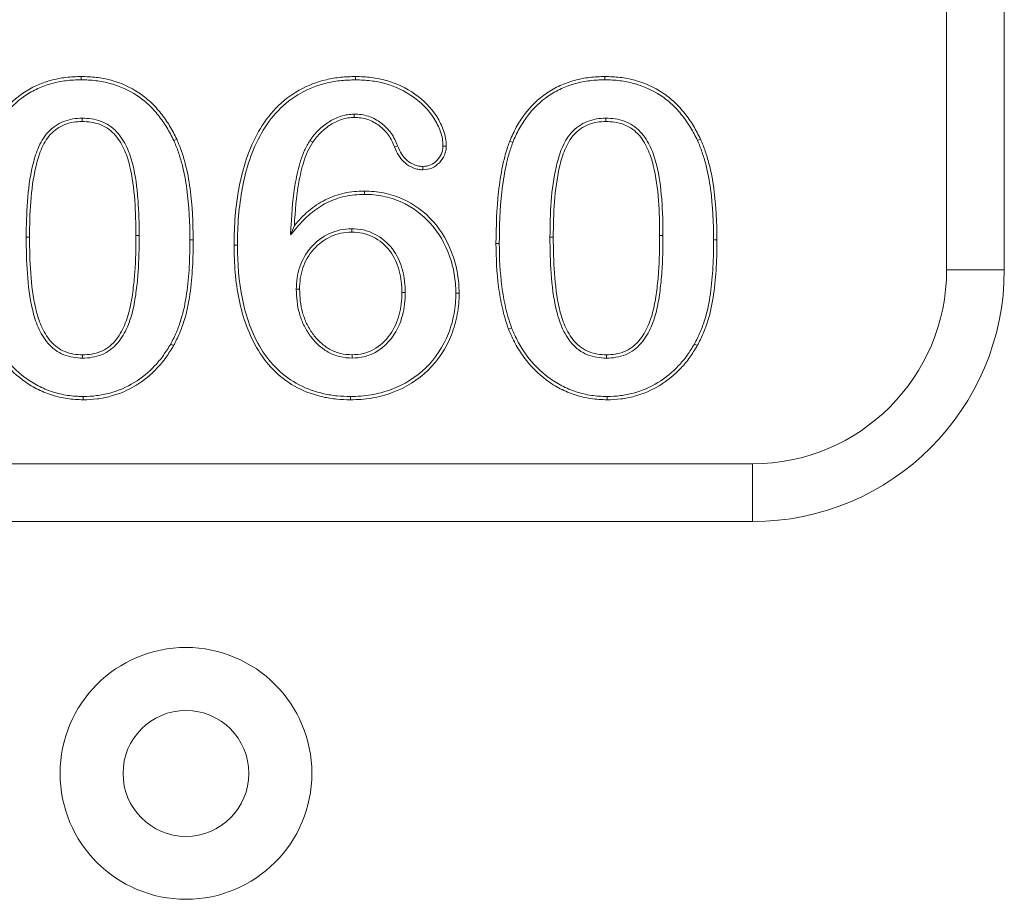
# Model space of a CAD drawing. Header units: millimetres. Extents: x 7 to 342, y 7 to 263.
# Tile 22 of 32: x 167 to 175, y 127 to 134. Entities that reach past the tile are written whole.
import ezdxf

# ---------------------------------------------------------------- set-up
doc = ezdxf.new("R2010")
doc.units = ezdxf.units.MM
doc.header["$LTSCALE"] = 1.25
doc.layers.add('Visible (ANSI)', color=7, linetype='Continuous', lineweight=9)
doc.layers.add('Visible Narrow (ANSI)', color=7, linetype='Continuous', lineweight=9)

msp = doc.modelspace()

# ---------------------------------------------------------------- linework, layer by layer
at = {"layer": 'Visible (ANSI)'}
for p, q in [((174.936, 132.1215), (174.936, 136.1215)), ((167.6037, 133.6302), (167.6038, 133.6565)), ((169.7833, 133.6302), (169.7833, 133.6565)), ((171.7637, 133.6302), (171.7638, 133.6565)), ((169.772, 133.3578), (169.7721, 133.3315)), ((167.6113, 133.3252), (167.6114, 133.299)), ((171.7713, 133.3252), (171.7714, 133.299)), ((168.3391, 133.1473), (168.363, 133.1583)), ((169.4212, 133.149), (169.4431, 133.1345)), ((171.0321, 133.1335), (171.0076, 133.1431)), ((172.4991, 133.1473), (172.523, 133.1583)), ((170.4776, 133.1044), (170.5039, 133.1045)), ((170.3166, 132.9424), (170.3165, 132.9161)), ((169.8529, 132.7202), (169.8529, 132.7465)), ((169.2664, 132.3991), (169.2968, 132.4743)), ((169.7523, 132.4478), (169.7523, 132.4215)), ((168.8447, 132.3163), (168.8185, 132.3164)), ((169.3122, 131.9671), (169.3385, 131.967)), ((170.1772, 131.9407), (170.151, 131.9406)), ((170.5797, 131.9369), (170.606, 131.937)), ((171.022, 131.6605), (170.9975, 131.6511)), ((168.3147, 131.532), (168.3376, 131.5191)), ((172.4747, 131.532), (172.4976, 131.5191)), ((167.615, 131.4202), (167.615, 131.4465)), ((169.7557, 131.4202), (169.7559, 131.4465)), ((171.775, 131.4202), (171.775, 131.4465)), ((167.6207, 131.1152), (167.6205, 131.089)), ((169.7422, 131.1152), (169.7422, 131.089)), ((171.7807, 131.1152), (171.7805, 131.089)), ((152.936, 130.1215), (172.936, 130.1215))]:
    msp.add_line(p, q, dxfattribs=at)
for radius in [1, 0.5]:
    msp.add_circle((168.436, 128.1215), radius, dxfattribs=at)
msp.add_arc((172.936, 132.1215), 2, 270, 0, dxfattribs=at)
for points, knots in [([(166.8476, 133.1431), (166.8636, 133.1805), (166.8802, 133.2178), (166.9195, 133.2891), (166.9415, 133.3234), (167.0149, 133.421), (167.0741, 133.4784), (167.1749, 133.5473), (167.2107, 133.567), (167.2846, 133.6013), (167.323, 133.6148), (167.4015, 133.6365), (167.4415, 133.6444), (167.5224, 133.6543), (167.5631, 133.6558), (167.6038, 133.6565)], [0, 0, 0, 0, 0.125, 0.125, 0.25, 0.25, 0.5, 0.5, 0.625, 0.625, 0.75, 0.75, 0.875, 0.875, 1, 1, 1, 1]), ([(167.6038, 133.6565), (167.644, 133.6556), (167.6842, 133.6544), (167.7641, 133.6448), (167.8037, 133.6369), (167.9201, 133.605), (167.9948, 133.5725), (168.095, 133.5052), (168.1264, 133.4798), (168.1854, 133.4252), (168.2124, 133.3952), (168.2627, 133.3324), (168.2858, 133.2994), (168.3272, 133.2304), (168.3452, 133.1944), (168.363, 133.1583)], [0, 0, 0, 0, 0.125, 0.125, 0.25, 0.25, 0.5, 0.5, 0.625, 0.625, 0.75, 0.75, 0.875, 0.875, 1, 1, 1, 1]), ([(168.8185, 132.3164), (168.8195, 132.3941), (168.8211, 132.4719), (168.8344, 132.6268), (168.8446, 132.7039), (168.8884, 132.933), (168.9358, 133.0834), (169.0506, 133.2865), (169.097, 133.3496), (169.2051, 133.4615), (169.267, 133.5099), (169.4027, 133.5859), (169.4761, 133.6138), (169.5897, 133.6403), (169.6282, 133.6465), (169.7056, 133.6541), (169.7444, 133.6553), (169.7833, 133.6565)], [0, 0, 0, 0, 0.125, 0.125, 0.25, 0.25, 0.5, 0.5, 0.625, 0.625, 0.75, 0.75, 0.875, 0.875, 0.9375, 0.9375, 1, 1, 1, 1]), ([(169.7833, 133.6565), (169.8249, 133.6552), (169.8666, 133.6539), (169.9492, 133.6438), (169.9902, 133.6355), (170.1103, 133.6011), (170.1864, 133.5645), (170.3234, 133.4698), (170.3833, 133.4096), (170.4498, 133.3038), (170.4683, 133.2663), (170.4891, 133.2073), (170.495, 133.1872), (170.5019, 133.1462), (170.5029, 133.1253), (170.5039, 133.1045)], [0, 0, 0, 0, 0.125, 0.125, 0.25, 0.25, 0.5, 0.5, 0.75, 0.75, 0.875, 0.875, 0.9375, 0.9375, 1, 1, 1, 1]), ([(171.0076, 133.1431), (171.0236, 133.1805), (171.0402, 133.2178), (171.0795, 133.2891), (171.1015, 133.3234), (171.1749, 133.421), (171.2341, 133.4784), (171.3349, 133.5473), (171.3707, 133.567), (171.4446, 133.6013), (171.483, 133.6148), (171.5615, 133.6365), (171.6015, 133.6444), (171.6824, 133.6543), (171.7231, 133.6558), (171.7638, 133.6565)], [0, 0, 0, 0, 0.125, 0.125, 0.25, 0.25, 0.5, 0.5, 0.625, 0.625, 0.75, 0.75, 0.875, 0.875, 1, 1, 1, 1]), ([(171.7638, 133.6565), (171.804, 133.6556), (171.8442, 133.6544), (171.9241, 133.6448), (171.9637, 133.6369), (172.0801, 133.605), (172.1548, 133.5725), (172.255, 133.5052), (172.2864, 133.4798), (172.3454, 133.4252), (172.3724, 133.3952), (172.4227, 133.3324), (172.4458, 133.2994), (172.4872, 133.2304), (172.5052, 133.1944), (172.523, 133.1583)], [0, 0, 0, 0, 0.125, 0.125, 0.25, 0.25, 0.5, 0.5, 0.625, 0.625, 0.75, 0.75, 0.875, 0.875, 1, 1, 1, 1]), ([(166.8721, 133.1335), (166.888, 133.1708), (166.9039, 133.2063), (166.9419, 133.2754), (166.9632, 133.3087), (167.0343, 133.4032), (167.0911, 133.4583), (167.1886, 133.5249), (167.2226, 133.5437), (167.2946, 133.577), (167.331, 133.5898), (167.4076, 133.611), (167.4458, 133.6185), (167.5243, 133.6281), (167.5631, 133.6295), (167.6037, 133.6302)], [0.000781, 0.000781, 0.000781, 0.000781, 0.125, 0.125, 0.25, 0.25, 0.5, 0.5, 0.625, 0.625, 0.75, 0.75, 0.875, 0.875, 0.9994635, 0.9994635, 0.9994635, 0.9994635]), ([(167.6037, 133.6302), (167.6439, 133.6293), (167.6826, 133.6281), (167.7597, 133.6189), (167.7979, 133.6112), (167.9109, 133.5803), (167.983, 133.5488), (168.079, 133.4844), (168.1096, 133.4596), (168.1665, 133.4068), (168.1926, 133.378), (168.2415, 133.3168), (168.2639, 133.2849), (168.304, 133.2181), (168.3214, 133.1833), (168.3391, 133.1473)], [0.0005436, 0.0005436, 0.0005436, 0.0005436, 0.125, 0.125, 0.25, 0.25, 0.5, 0.5, 0.625, 0.625, 0.75, 0.75, 0.875, 0.875, 0.9992992, 0.9992992, 0.9992992, 0.9992992]), ([(168.8447, 132.3163), (168.8457, 132.3941), (168.8473, 132.4706), (168.8605, 132.6236), (168.8706, 132.7001), (168.9138, 132.926), (168.9605, 133.0738), (169.0725, 133.272), (169.1174, 133.333), (169.2225, 133.4417), (169.2821, 133.4883), (169.4133, 133.5618), (169.4843, 133.5888), (169.5945, 133.6144), (169.6319, 133.6205), (169.7068, 133.6278), (169.7447, 133.629), (169.7833, 133.6302)], [0.000132, 0.000132, 0.000132, 0.000132, 0.125, 0.125, 0.25, 0.25, 0.5, 0.5, 0.625, 0.625, 0.75, 0.75, 0.875, 0.875, 0.9375, 0.9375, 0.9995751, 0.9995751, 0.9995751, 0.9995751]), ([(169.7833, 133.6302), (169.8248, 133.629), (169.865, 133.6277), (169.9447, 133.6179), (169.9844, 133.6099), (170.1004, 133.5767), (170.1738, 133.5413), (170.3061, 133.4499), (170.363, 133.3927), (170.4266, 133.2914), (170.4442, 133.2556), (170.464, 133.1995), (170.4694, 133.1808), (170.4757, 133.1441), (170.4767, 133.1249), (170.4776, 133.1044)], [0.0007914, 0.0007914, 0.0007914, 0.0007914, 0.125, 0.125, 0.25, 0.25, 0.5, 0.5, 0.75, 0.75, 0.875, 0.875, 0.9375, 0.9375, 0.9988687, 0.9988687, 0.9988687, 0.9988687]), ([(171.0321, 133.1335), (171.048, 133.1708), (171.0639, 133.2063), (171.1019, 133.2754), (171.1232, 133.3087), (171.1943, 133.4032), (171.2511, 133.4583), (171.3486, 133.5249), (171.3826, 133.5437), (171.4546, 133.577), (171.491, 133.5898), (171.5676, 133.611), (171.6058, 133.6185), (171.6843, 133.6281), (171.7231, 133.6295), (171.7637, 133.6302)], [0.000781, 0.000781, 0.000781, 0.000781, 0.125, 0.125, 0.25, 0.25, 0.5, 0.5, 0.625, 0.625, 0.75, 0.75, 0.875, 0.875, 0.9994635, 0.9994635, 0.9994635, 0.9994635]), ([(171.7637, 133.6302), (171.8039, 133.6293), (171.8426, 133.6281), (171.9197, 133.6189), (171.9579, 133.6112), (172.0709, 133.5803), (172.143, 133.5488), (172.239, 133.4844), (172.2696, 133.4596), (172.3265, 133.4068), (172.3526, 133.378), (172.4015, 133.3168), (172.4239, 133.2849), (172.464, 133.2181), (172.4814, 133.1833), (172.4991, 133.1473)], [0.0005436, 0.0005436, 0.0005436, 0.0005436, 0.125, 0.125, 0.25, 0.25, 0.5, 0.5, 0.625, 0.625, 0.75, 0.75, 0.875, 0.875, 0.9992992, 0.9992992, 0.9992992, 0.9992992]), ([(169.772, 133.3578), (169.7716, 133.3577), (169.7712, 133.3577), (169.7543, 133.3568), (169.7366, 133.3559), (169.7007, 133.3505), (169.683, 133.3463), (169.6318, 133.3296), (169.6001, 133.3139), (169.5406, 133.2765), (169.5131, 133.2544), (169.463, 133.2054), (169.441, 133.1766), (169.4215, 133.1495), (169.4214, 133.1492), (169.4212, 133.149)], [-0.003121, -0.003121, -0.003121, -0.003121, 0, 0, 0.125, 0.125, 0.25, 0.25, 0.5, 0.5, 0.75, 0.75, 1, 1, 1.002398, 1.002398, 1.002398, 1.002398]), ([(170.1174, 133.1072), (170.1174, 133.1072), (170.1174, 133.1073), (170.104, 133.1399), (170.0877, 133.1756), (170.043, 133.2374), (170.0159, 133.2644), (169.9558, 133.3102), (169.9209, 133.3289), (169.8665, 133.3465), (169.8477, 133.351), (169.8094, 133.3563), (169.7909, 133.357), (169.7728, 133.3577), (169.7724, 133.3577), (169.772, 133.3578)], [-0.000534, -0.000534, -0.000534, -0.000534, 0, 0, 0.25, 0.25, 0.5, 0.5, 0.75, 0.75, 0.875, 0.875, 1, 1, 1.002911, 1.002911, 1.002911, 1.002911]), ([(167.6113, 133.3252), (167.611, 133.3252), (167.6108, 133.3252), (167.5873, 133.3245), (167.5618, 133.3235), (167.5117, 133.315), (167.4876, 133.3085), (167.4159, 133.2812), (167.3725, 133.2505), (167.3048, 133.1742), (167.2801, 133.1304), (167.2423, 133.0393), (167.229, 132.9931), (167.1957, 132.8527), (167.1843, 132.758), (167.1697, 132.5685), (167.168, 132.4736), (167.1672, 132.3795), (167.1672, 132.3795), (167.1672, 132.3794)], [-0.000634, -0.000634, -0.000634, -0.000634, 0, 0, 0.0625, 0.0625, 0.125, 0.125, 0.25, 0.25, 0.375, 0.375, 0.5, 0.5, 0.75, 0.75, 1, 1, 1.00012, 1.00012, 1.00012, 1.00012]), ([(167.6114, 133.299), (167.5879, 133.2982), (167.5643, 133.2973), (167.518, 133.2894), (167.4951, 133.2833), (167.4291, 133.2581), (167.3895, 133.2302), (167.3271, 133.1597), (167.3034, 133.1182), (167.2674, 133.0314), (167.2543, 132.986), (167.2218, 132.8487), (167.2104, 132.755), (167.1959, 132.5675), (167.1943, 132.4734), (167.1935, 132.3793)], [0, 0, 0, 0, 0.0625, 0.0625, 0.125, 0.125, 0.25, 0.25, 0.375, 0.375, 0.5, 0.5, 0.75, 0.75, 1, 1, 1, 1]), ([(168.0647, 132.393), (168.0645, 132.4873), (168.0622, 132.5814), (168.0551, 132.6755), (168.0549, 132.6783), (168.0547, 132.681), (168.0545, 132.6838), (168.0472, 132.776), (168.0358, 132.8675), (168.0135, 132.9572), (168.0018, 133.0043), (167.9866, 133.0507), (167.9661, 133.0946), (167.945, 133.1396), (167.9187, 133.182), (167.8847, 133.2184), (167.8499, 133.2557), (167.8065, 133.284), (167.7582, 133.3014), (167.7343, 133.3101), (167.7104, 133.3163), (167.6853, 133.3201), (167.6612, 133.3238), (167.6364, 133.3247), (167.612, 133.3252), (167.6117, 133.3252), (167.6115, 133.3252), (167.6113, 133.3252)], [0, 0, 0, 0, 0.242835, 0.242835, 0.242835, 0.25, 0.25, 0.25, 0.48809, 0.48809, 0.48809, 0.612915, 0.612915, 0.612915, 0.740879, 0.740879, 0.740879, 0.872223, 0.872223, 0.872223, 0.937074, 0.937074, 0.937074, 0.999397, 0.999397, 0.999397, 1, 1, 1, 1]), ([(168.0385, 132.3931), (168.0383, 132.4866), (168.036, 132.5802), (168.0219, 132.7668), (168.0106, 132.8601), (167.9767, 132.9963), (167.9622, 133.0411), (167.9224, 133.1258), (167.8975, 133.1662), (167.8336, 133.2347), (167.7933, 133.2609), (167.7272, 133.2847), (167.7045, 133.2906), (167.6582, 133.2977), (167.6348, 133.2985), (167.6114, 133.299)], [0, 0, 0, 0, 0.25, 0.25, 0.5, 0.5, 0.625, 0.625, 0.75, 0.75, 0.875, 0.875, 0.9375, 0.9375, 1, 1, 1, 1]), ([(169.7721, 133.3315), (169.7555, 133.3306), (169.739, 133.3297), (169.7061, 133.3248), (169.6899, 133.3209), (169.6425, 133.3055), (169.6125, 133.2906), (169.5562, 133.2553), (169.5302, 133.2344), (169.4827, 133.1879), (169.4624, 133.1615), (169.4431, 133.1345)], [0, 0, 0, 0, 0.125, 0.125, 0.25, 0.25, 0.5, 0.5, 0.75, 0.75, 1, 1, 1, 1]), ([(170.0931, 133.0974), (170.0796, 133.13), (170.0648, 133.1625), (170.0233, 133.2197), (169.9981, 133.245), (169.9418, 133.2878), (169.9103, 133.3047), (169.8597, 133.3211), (169.8425, 133.3252), (169.8075, 133.33), (169.7898, 133.3308), (169.7721, 133.3315)], [0, 0, 0, 0, 0.25, 0.25, 0.5, 0.5, 0.75, 0.75, 0.875, 0.875, 1, 1, 1, 1]), ([(171.7713, 133.3252), (171.771, 133.3252), (171.7708, 133.3252), (171.7473, 133.3245), (171.7218, 133.3235), (171.6717, 133.315), (171.6476, 133.3085), (171.5759, 133.2812), (171.5325, 133.2505), (171.4648, 133.1742), (171.4401, 133.1304), (171.4023, 133.0393), (171.389, 132.9931), (171.3557, 132.8527), (171.3443, 132.758), (171.3297, 132.5685), (171.328, 132.4736), (171.3272, 132.3795), (171.3272, 132.3795), (171.3272, 132.3794)], [-0.000634, -0.000634, -0.000634, -0.000634, 0, 0, 0.0625, 0.0625, 0.125, 0.125, 0.25, 0.25, 0.375, 0.375, 0.5, 0.5, 0.75, 0.75, 1, 1, 1.00012, 1.00012, 1.00012, 1.00012]), ([(171.7714, 133.299), (171.7479, 133.2982), (171.7243, 133.2973), (171.678, 133.2894), (171.6551, 133.2833), (171.5891, 133.2581), (171.5495, 133.2302), (171.4871, 133.1597), (171.4634, 133.1182), (171.4274, 133.0314), (171.4143, 132.986), (171.3818, 132.8487), (171.3704, 132.755), (171.3559, 132.5675), (171.3543, 132.4734), (171.3535, 132.3793)], [0, 0, 0, 0, 0.0625, 0.0625, 0.125, 0.125, 0.25, 0.25, 0.375, 0.375, 0.5, 0.5, 0.75, 0.75, 1, 1, 1, 1]), ([(172.2247, 132.393), (172.2245, 132.4873), (172.2222, 132.5814), (172.2151, 132.6755), (172.2149, 132.6783), (172.2147, 132.681), (172.2145, 132.6838), (172.2072, 132.776), (172.1958, 132.8675), (172.1735, 132.9572), (172.1618, 133.0043), (172.1466, 133.0507), (172.1261, 133.0946), (172.105, 133.1396), (172.0787, 133.182), (172.0447, 133.2184), (172.0099, 133.2557), (171.9665, 133.284), (171.9182, 133.3014), (171.8943, 133.3101), (171.8704, 133.3163), (171.8453, 133.3201), (171.8212, 133.3238), (171.7964, 133.3247), (171.772, 133.3252), (171.7717, 133.3252), (171.7715, 133.3252), (171.7713, 133.3252)], [0, 0, 0, 0, 0.242835, 0.242835, 0.242835, 0.25, 0.25, 0.25, 0.48809, 0.48809, 0.48809, 0.612915, 0.612915, 0.612915, 0.740879, 0.740879, 0.740879, 0.872223, 0.872223, 0.872223, 0.937074, 0.937074, 0.937074, 0.999397, 0.999397, 0.999397, 1, 1, 1, 1]), ([(172.1985, 132.3931), (172.1983, 132.4866), (172.196, 132.5802), (172.1819, 132.7668), (172.1706, 132.8601), (172.1367, 132.9963), (172.1222, 133.0411), (172.0824, 133.1258), (172.0575, 133.1662), (171.9936, 133.2347), (171.9533, 133.2609), (171.8872, 133.2847), (171.8645, 133.2906), (171.8182, 133.2977), (171.7948, 133.2985), (171.7714, 133.299)], [0, 0, 0, 0, 0.25, 0.25, 0.5, 0.5, 0.625, 0.625, 0.75, 0.75, 0.875, 0.875, 0.9375, 0.9375, 1, 1, 1, 1]), ([(168.3391, 133.1473), (168.3526, 133.1161), (168.3653, 133.0862), (168.3867, 133.0239), (168.396, 132.9916), (168.4216, 132.8946), (168.4336, 132.8288), (168.4609, 132.6292), (168.466, 132.4944), (168.4672, 132.359)], [0.0008262, 0.0008262, 0.0008262, 0.0008262, 0.125, 0.125, 0.25, 0.25, 0.5, 0.5, 0.9997227, 0.9997227, 0.9997227, 0.9997227]), ([(168.363, 133.1583), (168.3764, 133.1271), (168.3897, 133.0958), (168.4118, 133.0315), (168.4212, 132.9988), (168.4472, 132.9002), (168.4595, 132.8332), (168.4872, 132.6311), (168.4923, 132.4949), (168.4935, 132.359)], [0, 0, 0, 0, 0.125, 0.125, 0.25, 0.25, 0.5, 0.5, 1, 1, 1, 1]), ([(169.4212, 133.149), (169.421, 133.1487), (169.4208, 133.1484), (169.406, 133.1241), (169.3904, 133.0977), (169.3658, 133.0432), (169.3558, 133.0155), (169.3293, 132.932), (169.3163, 132.8753), (169.2858, 132.7048), (169.2769, 132.5896), (169.2692, 132.4502), (169.2678, 132.4247), (169.2664, 132.3991)], [-0.001406, -0.001406, -0.001406, -0.001406, 0, 0, 0.125, 0.125, 0.25, 0.25, 0.5, 0.5, 1, 1, 1.11222, 1.11222, 1.11222, 1.11222]), ([(169.4431, 133.1345), (169.4282, 133.1101), (169.4137, 133.0856), (169.3903, 133.0337), (169.3806, 133.0069), (169.3547, 132.9255), (169.342, 132.8698), (169.3119, 132.7017), (169.3031, 132.5879), (169.2968, 132.4743)], [0, 0, 0, 0, 0.125, 0.125, 0.25, 0.25, 0.5, 0.5, 1, 1, 1, 1]), ([(170.3166, 132.9424), (170.3041, 132.943), (170.2932, 132.9436), (170.2725, 132.9475), (170.2617, 132.9508), (170.2299, 132.9634), (170.2103, 132.9751), (170.1758, 133.0048), (170.1601, 133.0226), (170.1358, 133.0612), (170.1269, 133.0831), (170.1175, 133.107), (170.1175, 133.1071), (170.1174, 133.1072)], [0.0040185, 0.0040185, 0.0040185, 0.0040185, 0.125, 0.125, 0.25, 0.25, 0.5, 0.5, 0.75, 0.75, 1, 1, 1.0007303, 1.0007303, 1.0007303, 1.0007303]), ([(170.8985, 132.3301), (170.8992, 132.4674), (170.9036, 132.605), (170.9265, 132.8099), (170.9368, 132.8779), (170.9579, 132.9788), (170.9658, 133.0123), (170.9845, 133.0784), (170.996, 133.1107), (171.0076, 133.1431)], [0, 0, 0, 0, 0.5, 0.5, 0.75, 0.75, 0.875, 0.875, 1, 1, 1, 1]), ([(170.9247, 132.3301), (170.9255, 132.4669), (170.9299, 132.6035), (170.9526, 132.8063), (170.9627, 132.8735), (170.9835, 132.9729), (170.9912, 133.0059), (171.0095, 133.0701), (171.0205, 133.1013), (171.0321, 133.1335)], [0.0002145, 0.0002145, 0.0002145, 0.0002145, 0.5, 0.5, 0.75, 0.75, 0.875, 0.875, 0.9990756, 0.9990756, 0.9990756, 0.9990756]), ([(172.4991, 133.1473), (172.5126, 133.1161), (172.5253, 133.0862), (172.5467, 133.0239), (172.556, 132.9916), (172.5816, 132.8946), (172.5936, 132.8288), (172.6209, 132.6292), (172.626, 132.4944), (172.6272, 132.359)], [0.0008262, 0.0008262, 0.0008262, 0.0008262, 0.125, 0.125, 0.25, 0.25, 0.5, 0.5, 0.9997227, 0.9997227, 0.9997227, 0.9997227]), ([(172.523, 133.1583), (172.5364, 133.1271), (172.5497, 133.0958), (172.5718, 133.0315), (172.5812, 132.9988), (172.6072, 132.9002), (172.6195, 132.8332), (172.6472, 132.6311), (172.6523, 132.4949), (172.6535, 132.359)], [0, 0, 0, 0, 0.125, 0.125, 0.25, 0.25, 0.5, 0.5, 1, 1, 1, 1]), ([(170.3165, 132.9161), (170.3037, 132.9167), (170.2909, 132.9174), (170.2657, 132.922), (170.2534, 132.9259), (170.2176, 132.94), (170.1953, 132.9533), (170.1565, 132.9868), (170.1394, 133.0063), (170.1121, 133.0497), (170.1024, 133.0736), (170.0931, 133.0974)], [0, 0, 0, 0, 0.125, 0.125, 0.25, 0.25, 0.5, 0.5, 0.75, 0.75, 1, 1, 1, 1]), ([(170.5039, 133.1045), (170.5034, 133.0922), (170.5029, 133.0798), (170.4982, 133.0558), (170.494, 133.0441), (170.4795, 133.0101), (170.4656, 132.9895), (170.4314, 132.9541), (170.4112, 132.9393), (170.3659, 132.92), (170.341, 132.9172), (170.3165, 132.9161)], [0, 0, 0, 0, 0.125, 0.125, 0.25, 0.25, 0.5, 0.5, 0.75, 0.75, 1, 1, 1, 1]), ([(170.4776, 133.1044), (170.4772, 133.0924), (170.4766, 133.0821), (170.4729, 133.0635), (170.4694, 133.0532), (170.4564, 133.0229), (170.4448, 133.0057), (170.4145, 132.9744), (170.3974, 132.962), (170.3594, 132.9458), (170.3407, 132.9435), (170.3166, 132.9424)], [0.0038006, 0.0038006, 0.0038006, 0.0038006, 0.125, 0.125, 0.25, 0.25, 0.5, 0.5, 0.75, 0.75, 0.9958475, 0.9958475, 0.9958475, 0.9958475]), ([(169.2664, 132.3991), (169.2831, 132.4185), (169.2999, 132.4378), (169.3518, 132.4976), (169.3863, 132.535), (169.466, 132.6013), (169.5086, 132.6302), (169.6005, 132.6764), (169.6488, 132.6933), (169.7245, 132.7099), (169.7499, 132.7141), (169.8005, 132.7189), (169.8264, 132.7196), (169.8529, 132.7202)], [-0.119257, -0.119257, -0.119257, -0.119257, 0, 0, 0.25, 0.25, 0.5, 0.5, 0.75, 0.75, 0.875, 0.875, 0.999044, 0.999044, 0.999044, 0.999044]), ([(169.2968, 132.4743), (169.3319, 132.5147), (169.3682, 132.5541), (169.4505, 132.6225), (169.4949, 132.6527), (169.5906, 132.7008), (169.6414, 132.7185), (169.7198, 132.7358), (169.7462, 132.7401), (169.7994, 132.7451), (169.8261, 132.7458), (169.8529, 132.7465)], [0, 0, 0, 0, 0.25, 0.25, 0.5, 0.5, 0.75, 0.75, 0.875, 0.875, 1, 1, 1, 1]), ([(169.8529, 132.7465), (169.8786, 132.7459), (169.9043, 132.7454), (169.9555, 132.7409), (169.981, 132.7369), (170.0566, 132.7214), (170.1058, 132.7059), (170.2472, 132.6439), (170.3314, 132.5811), (170.4688, 132.4281), (170.5194, 132.3364), (170.5717, 132.1913), (170.5844, 132.1413), (170.6017, 132.0398), (170.6047, 131.9885), (170.606, 131.937)], [0, 0, 0, 0, 0.0625, 0.0625, 0.125, 0.125, 0.25, 0.25, 0.5, 0.5, 0.75, 0.75, 0.875, 0.875, 1, 1, 1, 1]), ([(169.8529, 132.7202), (169.8784, 132.7197), (169.9034, 132.7191), (169.952, 132.7148), (169.9765, 132.711), (170.0497, 132.696), (170.0968, 132.6811), (170.2335, 132.6212), (170.3141, 132.5611), (170.4471, 132.413), (170.4956, 132.3249), (170.5466, 132.1836), (170.5587, 132.1356), (170.5756, 132.0368), (170.5785, 131.9882), (170.5797, 131.9369)], [0.0004968, 0.0004968, 0.0004968, 0.0004968, 0.0625, 0.0625, 0.125, 0.125, 0.25, 0.25, 0.5, 0.5, 0.75, 0.75, 0.875, 0.875, 0.9996357, 0.9996357, 0.9996357, 0.9996357]), ([(169.7523, 132.4478), (169.7519, 132.4477), (169.7516, 132.4477), (169.7229, 132.4465), (169.6915, 132.4445), (169.6316, 132.4311), (169.6029, 132.4209), (169.5203, 132.3834), (169.4698, 132.3464), (169.3895, 132.2551), (169.359, 132.2014), (169.3299, 132.1155), (169.3228, 132.0862), (169.314, 132.0264), (169.313, 131.9961), (169.3122, 131.9675), (169.3122, 131.9673), (169.3122, 131.9671)], [-0.001542, -0.001542, -0.001542, -0.001542, 0, 0, 0.125, 0.125, 0.25, 0.25, 0.5, 0.5, 0.75, 0.75, 0.875, 0.875, 1, 1, 1.000952, 1.000952, 1.000952, 1.000952]), ([(169.7523, 132.4215), (169.7238, 132.4203), (169.6952, 132.4184), (169.6394, 132.4059), (169.6123, 132.3964), (169.5342, 132.3609), (169.4871, 132.3263), (169.4116, 132.2405), (169.3828, 132.1898), (169.3553, 132.1086), (169.3486, 132.0807), (169.3402, 132.0242), (169.3392, 131.9956), (169.3385, 131.967)], [0, 0, 0, 0, 0.125, 0.125, 0.25, 0.25, 0.5, 0.5, 0.75, 0.75, 0.875, 0.875, 1, 1, 1, 1]), ([(170.1772, 131.9407), (170.1772, 131.9408), (170.1772, 131.9409), (170.1767, 131.9701), (170.1761, 132.0007), (170.1688, 132.0615), (170.1631, 132.0911), (170.1396, 132.18), (170.1131, 132.2368), (170.0389, 132.3369), (169.9888, 132.3779), (169.9054, 132.4196), (169.8759, 132.4307), (169.8144, 132.4447), (169.7822, 132.4466), (169.753, 132.4477), (169.7526, 132.4477), (169.7523, 132.4478)], [-0.000532, -0.000532, -0.000532, -0.000532, 0, 0, 0.125, 0.125, 0.25, 0.25, 0.5, 0.5, 0.75, 0.75, 0.875, 0.875, 1, 1, 1.001509, 1.001509, 1.001509, 1.001509]), ([(170.151, 131.9406), (170.1504, 131.9698), (170.1498, 131.999), (170.1429, 132.057), (170.1374, 132.0858), (170.115, 132.1705), (170.0897, 132.2243), (170.0201, 132.3182), (169.9737, 132.3561), (169.8953, 132.3953), (169.8678, 132.4056), (169.8108, 132.4186), (169.7815, 132.4204), (169.7523, 132.4215)], [0, 0, 0, 0, 0.125, 0.125, 0.25, 0.25, 0.5, 0.5, 0.75, 0.75, 0.875, 0.875, 1, 1, 1, 1]), ([(167.1672, 132.3794), (167.1672, 132.3794), (167.1672, 132.3793), (167.1674, 132.2834), (167.1697, 132.1883), (167.1836, 131.996), (167.1944, 131.9006), (167.2281, 131.7581), (167.2424, 131.7109), (167.2825, 131.6199), (167.307, 131.5762), (167.3578, 131.5178), (167.376, 131.5005), (167.4188, 131.4691), (167.4413, 131.4571), (167.4895, 131.4375), (167.5144, 131.4309), (167.5642, 131.4221), (167.5908, 131.4207), (167.6146, 131.4202), (167.6148, 131.4202), (167.615, 131.4202)], [-0.000118, -0.000118, -0.000118, -0.000118, 0, 0, 0.25, 0.25, 0.5, 0.5, 0.625, 0.625, 0.75, 0.75, 0.8125, 0.8125, 0.875, 0.875, 0.9375, 0.9375, 1, 1, 1.000415, 1.000415, 1.000415, 1.000415]), ([(167.1935, 132.3793), (167.1936, 132.2842), (167.1959, 132.189), (167.2097, 131.9992), (167.2205, 131.9043), (167.2534, 131.7653), (167.2672, 131.7195), (167.3056, 131.6325), (167.3294, 131.5903), (167.3763, 131.5365), (167.3937, 131.52), (167.4321, 131.4919), (167.4532, 131.4805), (167.4973, 131.4626), (167.5205, 131.4565), (167.5673, 131.4482), (167.5912, 131.4469), (167.615, 131.4465)], [0, 0, 0, 0, 0.25, 0.25, 0.5, 0.5, 0.625, 0.625, 0.75, 0.75, 0.8125, 0.8125, 0.875, 0.875, 0.9375, 0.9375, 1, 1, 1, 1]), ([(167.615, 131.4465), (167.639, 131.4469), (167.6633, 131.4479), (167.7108, 131.4562), (167.7342, 131.4627), (167.8015, 131.4892), (167.8412, 131.5192), (167.9038, 131.5927), (167.9279, 131.6353), (167.9663, 131.7238), (167.9806, 131.7701), (168.0019, 131.8643), (168.0094, 131.912), (168.0216, 132.0077), (168.0264, 132.0557), (168.0366, 132.2), (168.0384, 132.2966), (168.0385, 132.3931)], [0, 0, 0, 0, 0.0625, 0.0625, 0.125, 0.125, 0.25, 0.25, 0.375, 0.375, 0.5, 0.5, 0.625, 0.625, 0.75, 0.75, 1, 1, 1, 1]), ([(167.615, 131.4202), (167.6391, 131.4207), (167.6658, 131.4217), (167.6916, 131.4262), (167.7172, 131.4307), (167.7417, 131.4375), (167.7662, 131.4471), (167.8152, 131.4664), (167.8588, 131.4995), (167.8925, 131.5389), (167.9261, 131.5783), (167.9512, 131.623), (167.9711, 131.6691), (167.9911, 131.7152), (168.0059, 131.7631), (168.0168, 131.8114), (168.0278, 131.8597), (168.0353, 131.9081), (168.0415, 131.9565), (168.0477, 132.0049), (168.0525, 132.0533), (168.056, 132.1019), (168.0629, 132.1992), (168.0646, 132.2961), (168.0647, 132.393)], [-0.000409, -0.000409, -0.000409, -0.000409, 0.0625, 0.0625, 0.0625, 0.125, 0.125, 0.125, 0.25, 0.25, 0.25, 0.375, 0.375, 0.375, 0.5, 0.5, 0.5, 0.625, 0.625, 0.625, 0.75, 0.75, 0.75, 1, 1, 1, 1]), ([(168.4672, 132.359), (168.4666, 132.2871), (168.4658, 132.2158), (168.4579, 132.0735), (168.4512, 132.0025), (168.4313, 131.8618), (168.4177, 131.7928), (168.3859, 131.692), (168.374, 131.6587), (168.3468, 131.5947), (168.3311, 131.5638), (168.3147, 131.532)], [0.0002613, 0.0002613, 0.0002613, 0.0002613, 0.25, 0.25, 0.5, 0.5, 0.75, 0.75, 0.875, 0.875, 0.9988498, 0.9988498, 0.9988498, 0.9988498]), ([(168.4935, 132.359), (168.4929, 132.2871), (168.492, 132.2151), (168.4841, 132.0714), (168.4774, 131.9997), (168.4571, 131.8572), (168.4432, 131.7863), (168.4107, 131.6833), (168.3986, 131.6494), (168.3705, 131.5832), (168.354, 131.5511), (168.3376, 131.5191)], [0, 0, 0, 0, 0.25, 0.25, 0.5, 0.5, 0.75, 0.75, 0.875, 0.875, 1, 1, 1, 1]), ([(170.9975, 131.6511), (170.9881, 131.6783), (170.9787, 131.7055), (170.9627, 131.7606), (170.9558, 131.7885), (170.9363, 131.8725), (170.9265, 131.9292), (170.9039, 132.1001), (170.8994, 132.2152), (170.8985, 132.3301)], [0, 0, 0, 0, 0.125, 0.125, 0.25, 0.25, 0.5, 0.5, 1, 1, 1, 1]), ([(171.022, 131.6605), (171.0127, 131.6875), (171.0037, 131.7138), (170.9881, 131.7673), (170.9812, 131.7948), (170.962, 131.8777), (170.9525, 131.9333), (170.9301, 132.1022), (170.9256, 132.2157), (170.9247, 132.3301)], [0.0012509, 0.0012509, 0.0012509, 0.0012509, 0.125, 0.125, 0.25, 0.25, 0.5, 0.5, 0.9997437, 0.9997437, 0.9997437, 0.9997437]), ([(171.3272, 132.3794), (171.3272, 132.3794), (171.3272, 132.3793), (171.3274, 132.2834), (171.3297, 132.1883), (171.3436, 131.996), (171.3544, 131.9006), (171.3881, 131.7581), (171.4024, 131.7109), (171.4425, 131.6199), (171.467, 131.5762), (171.5178, 131.5178), (171.536, 131.5005), (171.5788, 131.4691), (171.6013, 131.4571), (171.6495, 131.4375), (171.6744, 131.4309), (171.7242, 131.4221), (171.7508, 131.4207), (171.7746, 131.4202), (171.7748, 131.4202), (171.775, 131.4202)], [-0.000118, -0.000118, -0.000118, -0.000118, 0, 0, 0.25, 0.25, 0.5, 0.5, 0.625, 0.625, 0.75, 0.75, 0.8125, 0.8125, 0.875, 0.875, 0.9375, 0.9375, 1, 1, 1.000415, 1.000415, 1.000415, 1.000415]), ([(171.3535, 132.3793), (171.3536, 132.2842), (171.3559, 132.189), (171.3697, 131.9992), (171.3805, 131.9043), (171.4134, 131.7653), (171.4272, 131.7195), (171.4656, 131.6325), (171.4894, 131.5903), (171.5363, 131.5365), (171.5537, 131.52), (171.5921, 131.4919), (171.6132, 131.4805), (171.6573, 131.4626), (171.6805, 131.4565), (171.7273, 131.4482), (171.7512, 131.4469), (171.775, 131.4465)], [0, 0, 0, 0, 0.25, 0.25, 0.5, 0.5, 0.625, 0.625, 0.75, 0.75, 0.8125, 0.8125, 0.875, 0.875, 0.9375, 0.9375, 1, 1, 1, 1]), ([(171.775, 131.4465), (171.799, 131.4469), (171.8233, 131.4479), (171.8708, 131.4562), (171.8942, 131.4627), (171.9615, 131.4892), (172.0012, 131.5192), (172.0638, 131.5927), (172.0879, 131.6353), (172.1263, 131.7238), (172.1406, 131.7701), (172.1619, 131.8643), (172.1694, 131.912), (172.1816, 132.0077), (172.1864, 132.0557), (172.1966, 132.2), (172.1984, 132.2966), (172.1985, 132.3931)], [0, 0, 0, 0, 0.0625, 0.0625, 0.125, 0.125, 0.25, 0.25, 0.375, 0.375, 0.5, 0.5, 0.625, 0.625, 0.75, 0.75, 1, 1, 1, 1]), ([(171.775, 131.4202), (171.7991, 131.4207), (171.8258, 131.4217), (171.8516, 131.4262), (171.8772, 131.4307), (171.9017, 131.4375), (171.9262, 131.4471), (171.9752, 131.4664), (172.0188, 131.4995), (172.0525, 131.5389), (172.0861, 131.5783), (172.1112, 131.623), (172.1311, 131.6691), (172.1511, 131.7152), (172.1659, 131.7631), (172.1768, 131.8114), (172.1878, 131.8597), (172.1953, 131.9081), (172.2015, 131.9565), (172.2077, 132.0049), (172.2125, 132.0533), (172.216, 132.1019), (172.2229, 132.1992), (172.2246, 132.2961), (172.2247, 132.393)], [-0.000409, -0.000409, -0.000409, -0.000409, 0.0625, 0.0625, 0.0625, 0.125, 0.125, 0.125, 0.25, 0.25, 0.25, 0.375, 0.375, 0.375, 0.5, 0.5, 0.5, 0.625, 0.625, 0.625, 0.75, 0.75, 0.75, 1, 1, 1, 1]), ([(172.6272, 132.359), (172.6266, 132.2871), (172.6258, 132.2158), (172.6179, 132.0735), (172.6112, 132.0025), (172.5913, 131.8618), (172.5777, 131.7928), (172.5459, 131.692), (172.534, 131.6587), (172.5068, 131.5947), (172.4911, 131.5638), (172.4747, 131.532)], [0.0002613, 0.0002613, 0.0002613, 0.0002613, 0.25, 0.25, 0.5, 0.5, 0.75, 0.75, 0.875, 0.875, 0.9988498, 0.9988498, 0.9988498, 0.9988498]), ([(172.6535, 132.359), (172.6529, 132.2871), (172.652, 132.2151), (172.6441, 132.0714), (172.6374, 131.9997), (172.6171, 131.8572), (172.6032, 131.7863), (172.5707, 131.6833), (172.5586, 131.6494), (172.5305, 131.5832), (172.514, 131.5511), (172.4976, 131.5191)], [0, 0, 0, 0, 0.25, 0.25, 0.5, 0.5, 0.75, 0.75, 0.875, 0.875, 1, 1, 1, 1]), ([(169.7422, 131.089), (169.706, 131.0895), (169.6697, 131.0904), (169.5976, 131.0977), (169.5618, 131.1035), (169.4556, 131.1267), (169.3867, 131.1508), (169.1938, 131.251), (169.0862, 131.356), (168.9733, 131.5417), (168.942, 131.6074), (168.8916, 131.7432), (168.8729, 131.8134), (168.8286, 132.0261), (168.8193, 132.1718), (168.8185, 132.3164)], [0, 0, 0, 0, 0.0625, 0.0625, 0.125, 0.125, 0.25, 0.25, 0.5, 0.5, 0.625, 0.625, 0.75, 0.75, 1, 1, 1, 1]), ([(169.7422, 131.1152), (169.706, 131.1158), (169.6712, 131.1166), (169.6014, 131.1237), (169.5665, 131.1294), (169.4632, 131.1519), (169.3965, 131.1753), (169.2103, 131.272), (169.1067, 131.3729), (168.9967, 131.5537), (168.9661, 131.6179), (168.9167, 131.7509), (168.8984, 131.8197), (168.8547, 132.0295), (168.8455, 132.1725), (168.8447, 132.3163)], [0.0002008, 0.0002008, 0.0002008, 0.0002008, 0.0625, 0.0625, 0.125, 0.125, 0.25, 0.25, 0.5, 0.5, 0.625, 0.625, 0.75, 0.75, 0.9998575, 0.9998575, 0.9998575, 0.9998575]), ([(169.3122, 131.9671), (169.3122, 131.9668), (169.3122, 131.9666), (169.3129, 131.9356), (169.3142, 131.9028), (169.3222, 131.8392), (169.3282, 131.8068), (169.3415, 131.7604), (169.3462, 131.7454), (169.3571, 131.7147), (169.3636, 131.6991), (169.3852, 131.655), (169.4013, 131.6271), (169.4299, 131.5874), (169.4397, 131.5748), (169.461, 131.5499), (169.4728, 131.5376), (169.4971, 131.5155), (169.5093, 131.5054), (169.5356, 131.4853), (169.55, 131.4758), (169.594, 131.4518), (169.6251, 131.4394), (169.69, 131.4238), (169.724, 131.4214), (169.7552, 131.4203), (169.7555, 131.4202), (169.7557, 131.4202)], [-0.000875, -0.000875, -0.000875, -0.000875, 0, 0, 0.125, 0.125, 0.25, 0.25, 0.3125, 0.3125, 0.375, 0.375, 0.5, 0.5, 0.5625, 0.5625, 0.625, 0.625, 0.6875, 0.6875, 0.75, 0.75, 0.875, 0.875, 1, 1, 1.001082, 1.001082, 1.001082, 1.001082]), ([(169.3385, 131.967), (169.3392, 131.936), (169.3404, 131.905), (169.3481, 131.8435), (169.3537, 131.8129), (169.3666, 131.7682), (169.3712, 131.7534), (169.3815, 131.7242), (169.3875, 131.7099), (169.4081, 131.6682), (169.4235, 131.6411), (169.4507, 131.6034), (169.4603, 131.5912), (169.4804, 131.5676), (169.4911, 131.5564), (169.5141, 131.5356), (169.526, 131.5256), (169.5507, 131.5068), (169.5636, 131.4983), (169.6045, 131.476), (169.6335, 131.4644), (169.6938, 131.4498), (169.725, 131.4476), (169.7559, 131.4465)], [0, 0, 0, 0, 0.125, 0.125, 0.25, 0.25, 0.3125, 0.3125, 0.375, 0.375, 0.5, 0.5, 0.5625, 0.5625, 0.625, 0.625, 0.6875, 0.6875, 0.75, 0.75, 0.875, 0.875, 1, 1, 1, 1]), ([(170.606, 131.937), (170.6057, 131.9088), (170.6051, 131.8805), (170.5998, 131.8243), (170.5959, 131.7963), (170.5813, 131.7128), (170.5658, 131.6583), (170.5038, 131.5005), (170.4405, 131.4037), (170.2783, 131.2462), (170.1803, 131.1853), (170.0216, 131.1258), (169.9666, 131.1117), (169.8552, 131.0929), (169.7986, 131.0897), (169.7422, 131.089)], [0, 0, 0, 0, 0.0625, 0.0625, 0.125, 0.125, 0.25, 0.25, 0.5, 0.5, 0.75, 0.75, 0.875, 0.875, 1, 1, 1, 1]), ([(170.5797, 131.9369), (170.5794, 131.9086), (170.5789, 131.8819), (170.5738, 131.8277), (170.5699, 131.8001), (170.5557, 131.7187), (170.5406, 131.666), (170.4808, 131.5138), (170.4193, 131.4197), (170.263, 131.2679), (170.1672, 131.2084), (170.0143, 131.1511), (169.9605, 131.1373), (169.8527, 131.1191), (169.798, 131.1159), (169.7422, 131.1152)], [0.000331, 0.000331, 0.000331, 0.000331, 0.0625, 0.0625, 0.125, 0.125, 0.25, 0.25, 0.5, 0.5, 0.75, 0.75, 0.875, 0.875, 0.9997398, 0.9997398, 0.9997398, 0.9997398]), ([(169.7557, 131.4202), (169.756, 131.4202), (169.7563, 131.4202), (169.7861, 131.421), (169.8192, 131.4236), (169.8804, 131.4384), (169.9107, 131.4493), (169.9949, 131.4951), (170.0412, 131.5395), (170.1142, 131.6408), (170.1398, 131.6988), (170.1713, 131.8184), (170.1766, 131.8801), (170.1772, 131.9404), (170.1772, 131.9406), (170.1772, 131.9407)], [-0.001131, -0.001131, -0.001131, -0.001131, 0, 0, 0.125, 0.125, 0.25, 0.25, 0.5, 0.5, 0.75, 0.75, 1, 1, 1.000513, 1.000513, 1.000513, 1.000513]), ([(169.7559, 131.4465), (169.7854, 131.4472), (169.8149, 131.4496), (169.8723, 131.4635), (169.9003, 131.4735), (169.9781, 131.5158), (170.0219, 131.5576), (170.0909, 131.6534), (170.1152, 131.7082), (170.1452, 131.8224), (170.1504, 131.8817), (170.151, 131.9406)], [0, 0, 0, 0, 0.125, 0.125, 0.25, 0.25, 0.5, 0.5, 0.75, 0.75, 1, 1, 1, 1]), ([(167.6205, 131.089), (167.5778, 131.0901), (167.5349, 131.092), (167.4502, 131.1043), (167.4085, 131.1145), (167.3272, 131.1411), (167.2873, 131.1571), (167.2115, 131.1967), (167.1752, 131.2197), (167.0721, 131.2961), (167.0114, 131.3577), (166.9352, 131.4611), (166.9123, 131.4974), (166.8714, 131.5725), (166.8541, 131.6117), (166.8375, 131.6511)], [0, 0, 0, 0, 0.125, 0.125, 0.25, 0.25, 0.375, 0.375, 0.5, 0.5, 0.75, 0.75, 0.875, 0.875, 1, 1, 1, 1]), ([(167.6207, 131.1152), (167.5781, 131.1164), (167.5371, 131.1182), (167.4555, 131.1301), (167.4156, 131.1398), (167.3364, 131.1657), (167.298, 131.1811), (167.2251, 131.2192), (167.1898, 131.2416), (167.0899, 131.3156), (167.031, 131.3753), (166.957, 131.4757), (166.9349, 131.5109), (166.8951, 131.5839), (166.8785, 131.6213), (166.862, 131.6605)], [0.000463, 0.000463, 0.000463, 0.000463, 0.125, 0.125, 0.25, 0.25, 0.375, 0.375, 0.5, 0.5, 0.75, 0.75, 0.875, 0.875, 0.9991611, 0.9991611, 0.9991611, 0.9991611]), ([(171.7805, 131.089), (171.7378, 131.0901), (171.6949, 131.092), (171.6102, 131.1043), (171.5685, 131.1145), (171.4872, 131.1411), (171.4473, 131.1571), (171.3715, 131.1967), (171.3352, 131.2197), (171.2321, 131.2961), (171.1714, 131.3577), (171.0952, 131.4611), (171.0723, 131.4974), (171.0314, 131.5725), (171.0141, 131.6117), (170.9975, 131.6511)], [0, 0, 0, 0, 0.125, 0.125, 0.25, 0.25, 0.375, 0.375, 0.5, 0.5, 0.75, 0.75, 0.875, 0.875, 1, 1, 1, 1]), ([(171.7807, 131.1152), (171.7381, 131.1164), (171.6971, 131.1182), (171.6155, 131.1301), (171.5756, 131.1398), (171.4964, 131.1657), (171.458, 131.1811), (171.3851, 131.2192), (171.3498, 131.2416), (171.2499, 131.3156), (171.191, 131.3753), (171.117, 131.4757), (171.0949, 131.5109), (171.0551, 131.5839), (171.0385, 131.6213), (171.022, 131.6605)], [0.000463, 0.000463, 0.000463, 0.000463, 0.125, 0.125, 0.25, 0.25, 0.375, 0.375, 0.5, 0.5, 0.75, 0.75, 0.875, 0.875, 0.9991611, 0.9991611, 0.9991611, 0.9991611]), ([(168.3376, 131.5191), (168.3184, 131.4879), (168.2992, 131.4567), (168.2568, 131.3971), (168.2335, 131.3687), (168.1583, 131.2886), (168.101, 131.2419), (167.9762, 131.1653), (167.9084, 131.1359), (167.8024, 131.1073), (167.7663, 131.1007), (167.6937, 131.091), (167.6572, 131.0894), (167.6205, 131.089)], [0, 0, 0, 0, 0.125, 0.125, 0.25, 0.25, 0.5, 0.5, 0.75, 0.75, 0.875, 0.875, 1, 1, 1, 1]), ([(168.3147, 131.532), (168.2957, 131.5011), (168.277, 131.4707), (168.2361, 131.4132), (168.2136, 131.3859), (168.1407, 131.3082), (168.0854, 131.2631), (167.9644, 131.1888), (167.8989, 131.1606), (167.7968, 131.133), (167.762, 131.1266), (167.6913, 131.1172), (167.6573, 131.1156), (167.6207, 131.1152)], [0.0011348, 0.0011348, 0.0011348, 0.0011348, 0.125, 0.125, 0.25, 0.25, 0.5, 0.5, 0.75, 0.75, 0.875, 0.875, 0.9994623, 0.9994623, 0.9994623, 0.9994623]), ([(172.4976, 131.5191), (172.4784, 131.4879), (172.4592, 131.4567), (172.4168, 131.3971), (172.3935, 131.3687), (172.3183, 131.2886), (172.261, 131.2419), (172.1362, 131.1653), (172.0684, 131.1359), (171.9624, 131.1073), (171.9263, 131.1007), (171.8537, 131.091), (171.8172, 131.0894), (171.7805, 131.089)], [0, 0, 0, 0, 0.125, 0.125, 0.25, 0.25, 0.5, 0.5, 0.75, 0.75, 0.875, 0.875, 1, 1, 1, 1]), ([(172.4747, 131.532), (172.4557, 131.5011), (172.437, 131.4707), (172.3961, 131.4132), (172.3736, 131.3859), (172.3007, 131.3082), (172.2454, 131.2631), (172.1244, 131.1888), (172.0589, 131.1606), (171.9568, 131.133), (171.922, 131.1266), (171.8513, 131.1172), (171.8173, 131.1156), (171.7807, 131.1152)], [0.0011348, 0.0011348, 0.0011348, 0.0011348, 0.125, 0.125, 0.25, 0.25, 0.5, 0.5, 0.75, 0.75, 0.875, 0.875, 0.9994623, 0.9994623, 0.9994623, 0.9994623])]:
    msp.add_open_spline(points, degree=3, knots=knots, dxfattribs=at)
at = {"layer": 'Visible Narrow (ANSI)'}
for p, q in [((174.4777, 132.1215), (174.4777, 136.1215)), ((170.1174, 133.1072), (170.0931, 133.0974)), ((167.1672, 132.3794), (167.1935, 132.3793)), ((168.0647, 132.393), (168.0385, 132.3931)), ((168.4672, 132.359), (168.4935, 132.359)), ((170.9247, 132.3301), (170.8985, 132.3301)), ((171.3272, 132.3794), (171.3535, 132.3793)), ((172.2247, 132.393), (172.1985, 132.3931)), ((172.6272, 132.359), (172.6535, 132.359)), ((174.4777, 132.1215), (174.936, 132.1215)), ((152.936, 130.5797), (172.936, 130.5797)), ((172.936, 130.5797), (172.936, 130.1215))]:
    msp.add_line(p, q, dxfattribs=at)
msp.add_arc((172.936, 132.1215), 1.5417, 270, 0, dxfattribs=at)

doc.saveas('drawing.dxf')
